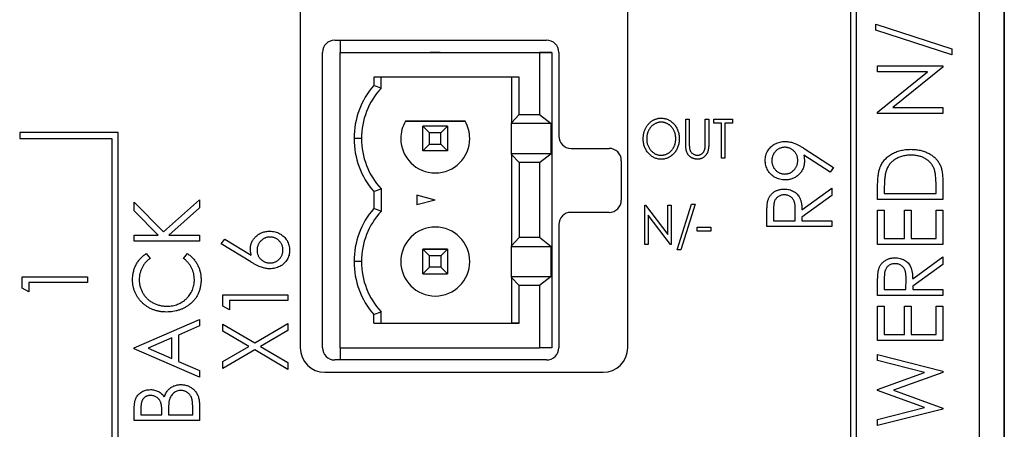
# Paper-space layout '1_1 scale views' of a CAD drawing. Header units: millimetres. Extents: x 0 to 420, y 0 to 297.
# Tile 38 of 48: x 331 to 371, y 127 to 143. Entities that reach past the tile are written whole.
import ezdxf

# ---------------------------------------------------------------- set-up
doc = ezdxf.new("R2010")
doc.units = ezdxf.units.MM

psp = doc.layouts.new('1_1 scale views')

# ---------------------------------------------------------------- linework, layer by layer
at = {"color": 7, "linetype": 'Continuous', "lineweight": 25}
for p, q in [((369.945, 94.908), (369.945, 213.308)), ((364.945, 106.158), (364.945, 188.158)), ((364.695, 187.908), (364.695, 106.408)), ((342.345, 187.158), (342.345, 130.158)), ((355.645, 130.158), (355.645, 187.158)), ((370.94, 183.108), (370.94, 93.708)), ((370.946, 93.708), (370.946, 182.308)), ((365.731, 143.308), (368.818, 142.304)), ((365.731, 143.056), (365.731, 143.308)), ((368.818, 142.053), (365.731, 143.056)), ((343.747, 142.658), (352.347, 142.658)), ((343.958, 142.658), (343.958, 142.158)), ((343.247, 130.158), (343.247, 142.158)), ((343.958, 142.158), (352.058, 142.158)), ((343.958, 130.158), (343.958, 142.158)), ((343.958, 142.158), (351.628, 142.158)), ((343.958, 142.158), (343.958, 142.158)), ((347.627, 142.158), (348.029, 142.158)), ((347.828, 142.158), (347.627, 142.158)), ((348.029, 142.158), (347.828, 142.158)), ((351.628, 142.158), (351.628, 142.158)), ((351.628, 142.158), (352.558, 142.158)), ((352.058, 142.158), (352.058, 139.633)), ((352.558, 142.158), (352.058, 142.158)), ((352.558, 142.158), (352.558, 130.158)), ((352.558, 142.158), (352.558, 142.158)), ((352.847, 142.158), (352.847, 138.758)), ((368.818, 142.304), (368.818, 142.053)), ((365.799, 141.374), (365.799, 141.612)), ((365.799, 141.612), (368.445, 141.612)), ((368.445, 141.612), (368.445, 141.558)), ((365.799, 139.728), (367.831, 141.374)), ((367.831, 141.374), (365.799, 141.374)), ((368.445, 141.558), (366.418, 139.916)), ((351.233, 141.158), (345.328, 141.158)), ((345.328, 141.158), (345.328, 140.812)), ((345.628, 140.697), (345.628, 141.158)), ((350.921, 141.158), (350.921, 139.302)), ((351.233, 139.633), (351.233, 141.158)), ((350.921, 139.302), (351.233, 139.633)), ((351.233, 139.633), (352.058, 139.633)), ((352.058, 139.633), (352.531, 139.263)), ((365.799, 139.678), (365.799, 139.728)), ((368.445, 139.678), (365.799, 139.678)), ((366.418, 139.916), (368.445, 139.916)), ((368.445, 139.916), (368.445, 139.678)), ((346.615, 139.358), (349.04, 139.358)), ((349.04, 139.358), (346.615, 139.358)), ((346.615, 139.358), (346.615, 139.358)), ((349.04, 139.358), (349.04, 139.358)), ((350.921, 139.263), (350.921, 139.302)), ((352.531, 139.263), (350.921, 139.263)), ((350.921, 138.053), (350.921, 139.263)), ((352.531, 138.053), (352.531, 139.263)), ((358.006, 139.445), (358.148, 139.445)), ((358.006, 138.486), (358.006, 139.445)), ((358.148, 139.445), (358.148, 138.494)), ((358.8, 138.494), (358.8, 139.445)), ((358.8, 139.445), (358.942, 139.445)), ((358.942, 139.445), (358.942, 138.486)), ((359.146, 139.282), (359.146, 139.445)), ((359.146, 139.445), (359.899, 139.445)), ((359.451, 139.282), (359.146, 139.282)), ((359.451, 137.858), (359.451, 139.282)), ((359.899, 139.282), (359.593, 139.282)), ((359.593, 139.282), (359.593, 137.858)), ((359.899, 139.445), (359.899, 139.282)), ((330.945, 138.908), (330.945, 138.658)), ((334.945, 138.908), (330.945, 138.908)), ((334.945, 106.908), (334.945, 138.908)), ((347.596, 138.89), (347.328, 139.158)), ((348.328, 139.158), (347.328, 139.158)), ((347.328, 138.158), (347.328, 139.158)), ((348.328, 139.158), (347.328, 139.158)), ((348.06, 138.89), (347.596, 138.89)), ((347.596, 138.426), (347.596, 138.89)), ((348.06, 138.89), (348.328, 139.158)), ((348.06, 138.426), (348.06, 138.89)), ((348.328, 139.158), (348.328, 138.158)), ((330.945, 138.658), (334.695, 138.658)), ((334.695, 138.658), (334.695, 107.158)), ((344.828, 138.658), (344.528, 138.658)), ((347.328, 138.158), (347.596, 138.426)), ((347.596, 138.426), (348.06, 138.426)), ((348.328, 138.158), (348.06, 138.426)), ((348.328, 138.158), (347.328, 138.158)), ((350.921, 138.014), (350.921, 138.053)), ((350.921, 138.053), (352.531, 138.053)), ((350.921, 138.014), (350.921, 134.302)), ((351.233, 137.683), (350.921, 138.014)), ((352.058, 137.683), (352.531, 138.053)), ((353.347, 138.258), (354.887, 138.258)), ((362.821, 138.252), (364.013, 137.487)), ((351.233, 137.683), (351.233, 134.633)), ((352.058, 137.683), (351.233, 137.683)), ((352.058, 137.683), (352.058, 134.633)), ((355.387, 137.758), (355.387, 136.158)), ((359.593, 137.858), (359.451, 137.858)), ((363.874, 137.288), (362.799, 137.978)), ((364.013, 137.487), (363.874, 137.288)), ((368.445, 136.953), (368.445, 136.184)), ((345.328, 136.504), (345.328, 135.812)), ((345.628, 136.618), (345.628, 135.697)), ((362.724, 135.758), (363.945, 136.639)), ((363.945, 136.639), (363.945, 136.339)), ((365.799, 136.184), (365.799, 136.685)), ((366.07, 136.593), (366.07, 136.422)), ((366.07, 136.422), (368.174, 136.422)), ((368.174, 136.422), (368.174, 136.701)), ((335.599, 135.718), (335.599, 136.069)), ((335.599, 136.069), (336.786, 134.862)), ((336.786, 134.862), (338.245, 136.171)), ((338.245, 136.171), (338.245, 135.842)), ((347.828, 136.158), (347.078, 136.359)), ((347.078, 136.359), (347.078, 135.957)), ((347.828, 136.158), (347.078, 135.957)), ((363.945, 136.339), (362.724, 135.458)), ((368.445, 136.184), (365.799, 136.184)), ((336.571, 134.729), (335.599, 135.718)), ((338.245, 135.842), (337.005, 134.729)), ((354.887, 135.658), (353.347, 135.658)), ((356.337, 135.945), (356.367, 135.945)), ((356.337, 134.358), (356.337, 135.945)), ((356.367, 135.945), (357.273, 134.756)), ((357.273, 135.945), (357.416, 135.945)), ((357.273, 134.756), (357.273, 135.945)), ((357.416, 135.945), (357.416, 134.358)), ((357.66, 134.134), (358.241, 135.986)), ((358.393, 135.986), (357.811, 134.134)), ((358.241, 135.986), (358.393, 135.986)), ((361.57, 135.756), (361.57, 135.316)), ((362.452, 135.316), (362.456, 135.745)), ((365.799, 135.743), (366.07, 135.743)), ((365.799, 134.353), (365.799, 135.743)), ((366.07, 135.743), (366.07, 134.59)), ((366.885, 135.743), (367.156, 135.743)), ((366.885, 134.59), (366.885, 135.743)), ((367.156, 135.743), (367.156, 134.59)), ((368.174, 135.743), (368.445, 135.743)), ((368.174, 134.59), (368.174, 135.743)), ((368.445, 135.743), (368.445, 134.353)), ((356.479, 135.543), (356.479, 134.358)), ((357.383, 134.358), (356.479, 135.543)), ((361.299, 135.079), (361.299, 135.565)), ((361.57, 135.316), (362.452, 135.316)), ((362.724, 135.458), (362.724, 135.316)), ((362.724, 135.316), (363.945, 135.316)), ((363.945, 135.316), (363.945, 135.079)), ((352.847, 135.158), (352.847, 130.158)), ((358.474, 135.05), (359.023, 135.05)), ((358.474, 134.887), (358.474, 135.05)), ((359.023, 134.887), (358.474, 134.887)), ((359.023, 135.05), (359.023, 134.887)), ((363.945, 135.079), (361.299, 135.079)), ((335.599, 134.492), (335.599, 134.729)), ((335.599, 134.729), (336.571, 134.729)), ((338.245, 134.492), (335.599, 134.492)), ((337.005, 134.729), (338.245, 134.729)), ((338.245, 134.729), (338.245, 134.492)), ((339.131, 134.382), (339.282, 134.574)), ((339.282, 134.574), (340.349, 133.919)), ((350.921, 134.302), (351.233, 134.633)), ((352.058, 134.633), (351.233, 134.633)), ((352.531, 134.263), (352.058, 134.633)), ((366.07, 134.59), (366.885, 134.59)), ((367.156, 134.59), (368.174, 134.59)), ((340.339, 133.641), (339.131, 134.382)), ((347.328, 133.158), (347.328, 134.158)), ((347.328, 134.158), (347.596, 133.89)), ((348.328, 134.158), (347.328, 134.158)), ((347.328, 134.158), (348.328, 134.158)), ((348.06, 133.89), (348.328, 134.158)), ((348.328, 134.158), (348.328, 133.158)), ((350.921, 134.263), (350.921, 134.302)), ((352.531, 134.263), (350.921, 134.263)), ((350.921, 133.053), (350.921, 134.263)), ((352.531, 133.053), (352.531, 134.263)), ((356.479, 134.358), (356.337, 134.358)), ((357.416, 134.358), (357.383, 134.358)), ((357.811, 134.134), (357.66, 134.134)), ((368.445, 134.353), (365.799, 134.353)), ((336.085, 133.983), (336.244, 133.789)), ((337.6, 133.789), (337.758, 133.983)), ((344.828, 133.658), (344.528, 133.658)), ((347.596, 133.426), (347.596, 133.89)), ((348.06, 133.89), (347.596, 133.89)), ((348.06, 133.89), (348.06, 133.426)), ((367.224, 132.962), (368.445, 133.844)), ((368.445, 133.844), (368.445, 133.544)), ((347.596, 133.426), (347.328, 133.158)), ((348.06, 133.426), (347.596, 133.426)), ((348.06, 133.426), (348.328, 133.158)), ((368.445, 133.544), (367.224, 132.663)), ((331.049, 132.575), (331.049, 133.043)), ((331.049, 133.043), (333.695, 133.043)), ((331.32, 132.806), (331.32, 132.433)), ((333.695, 132.806), (331.32, 132.806)), ((333.695, 133.043), (333.695, 132.806)), ((347.328, 133.158), (348.328, 133.158)), ((350.921, 133.014), (350.921, 133.053)), ((350.921, 133.053), (352.531, 133.053)), ((350.921, 133.014), (350.921, 131.158)), ((351.233, 132.683), (350.921, 133.014)), ((352.531, 133.053), (352.058, 132.683)), ((366.07, 132.96), (366.07, 132.521)), ((366.952, 132.521), (366.956, 132.95)), ((331.32, 132.433), (331.049, 132.575)), ((351.233, 131.158), (351.233, 132.683)), ((352.058, 132.683), (351.233, 132.683)), ((352.058, 132.683), (352.058, 130.158)), ((365.799, 132.283), (365.799, 132.769)), ((366.07, 132.521), (366.952, 132.521)), ((367.224, 132.663), (367.224, 132.521)), ((367.224, 132.521), (368.445, 132.521)), ((368.445, 132.521), (368.445, 132.283)), ((339.199, 131.844), (339.199, 132.312)), ((339.199, 132.312), (341.845, 132.312)), ((339.47, 132.075), (339.47, 131.702)), ((341.845, 132.075), (339.47, 132.075)), ((341.845, 132.312), (341.845, 132.075)), ((368.445, 132.283), (365.799, 132.283)), ((339.47, 131.702), (339.199, 131.844)), ((345.628, 131.158), (345.628, 131.618)), ((365.799, 131.842), (366.07, 131.842)), ((365.799, 130.452), (365.799, 131.842)), ((366.07, 131.842), (366.07, 130.689)), ((366.885, 130.689), (366.885, 131.842)), ((366.885, 131.842), (367.156, 131.842)), ((367.156, 131.842), (367.156, 130.689)), ((368.174, 131.842), (368.445, 131.842)), ((368.174, 130.689), (368.174, 131.842)), ((368.445, 131.842), (368.445, 130.452)), ((335.599, 130.15), (338.245, 131.303)), ((338.245, 131.303), (338.245, 131.041)), ((345.328, 131.158), (345.328, 131.504)), ((338.245, 131.041), (337.397, 130.671)), ((339.199, 130.828), (339.199, 131.108)), ((339.199, 131.108), (340.493, 130.35)), ((340.254, 130.209), (339.199, 130.828)), ((340.493, 130.35), (341.845, 131.142)), ((341.845, 130.862), (340.732, 130.209)), ((341.845, 131.142), (341.845, 130.862)), ((345.328, 131.158), (351.233, 131.158)), ((345.328, 131.158), (345.628, 131.158)), ((345.628, 131.158), (345.628, 131.158)), ((345.628, 131.158), (350.921, 131.158)), ((351.233, 131.158), (350.921, 131.158)), ((350.921, 131.158), (350.921, 131.158)), ((337.126, 130.553), (336.163, 130.133)), ((337.126, 129.713), (337.126, 130.553)), ((337.397, 130.671), (337.397, 129.594)), ((368.445, 130.452), (365.799, 130.452)), ((366.07, 130.689), (366.885, 130.689)), ((367.156, 130.689), (368.174, 130.689)), ((335.599, 130.116), (335.599, 130.15)), ((338.245, 128.963), (335.599, 130.116)), ((336.163, 130.133), (337.126, 129.713)), ((339.199, 129.591), (340.254, 130.209)), ((340.493, 130.069), (339.199, 129.31)), ((341.845, 129.276), (340.493, 130.069)), ((340.732, 130.209), (341.845, 129.557)), ((343.958, 130.158), (343.958, 129.658)), ((343.958, 130.158), (352.058, 130.158)), ((352.558, 130.158), (352.058, 130.158)), ((352.347, 129.658), (343.747, 129.658)), ((365.799, 129.631), (365.799, 129.875)), ((365.799, 129.875), (368.445, 129.199)), ((367.699, 129.146), (365.799, 129.631)), ((337.397, 129.594), (338.245, 129.225)), ((338.245, 129.225), (338.245, 128.963)), ((339.199, 129.31), (339.199, 129.591)), ((341.845, 129.557), (341.845, 129.276)), ((343.345, 129.158), (354.645, 129.158)), ((365.799, 128.464), (367.699, 129.146)), ((368.445, 129.151), (366.444, 128.433)), ((368.445, 129.199), (368.445, 129.151)), ((365.799, 128.412), (365.799, 128.464)), ((367.699, 127.721), (365.799, 128.412)), ((366.444, 128.433), (368.445, 127.706)), ((335.599, 127.199), (335.599, 127.676)), ((335.87, 127.721), (335.87, 127.436)), ((337.974, 127.436), (337.974, 127.743)), ((338.245, 127.868), (338.245, 127.199)), ((365.799, 127.239), (367.699, 127.721)), ((368.445, 127.663), (365.799, 126.992)), ((368.445, 127.706), (368.445, 127.663)), ((335.87, 127.436), (336.719, 127.436)), ((336.719, 127.436), (336.719, 127.577)), ((336.99, 127.576), (336.99, 127.436)), ((336.99, 127.436), (337.974, 127.436)), ((365.799, 126.992), (365.799, 127.239)), ((338.245, 127.199), (335.599, 127.199))]:
    psp.add_line(p, q, dxfattribs=at)
for centre, radius, start, end in [((343.747, 142.158), 0.5, 90, 180), ((352.347, 142.158), 0.5, 0, 90), ((347.828, 138.658), 3.3, 139.2509, 180), ((347.828, 138.658), 3, 137.1666, 180), ((347.828, 138.658), 1.4, 150, 180), ((347.828, 138.658), 1.4, 0, 30), ((347.828, 138.658), 3.3, 180, 220.7491), ((347.828, 138.658), 3, 180, 222.8334), ((347.828, 138.658), 1.4, 180, 0), ((353.347, 138.758), 0.5, 180, 270), ((354.887, 137.758), 0.5, 0, 90), ((354.887, 136.158), 0.5, 270, 0), ((347.828, 133.658), 3.3, 139.2509, 180), ((347.828, 133.658), 3, 137.1666, 180), ((353.347, 135.158), 0.5, 90, 180), ((347.828, 133.658), 1.4, 0, 180), ((347.828, 133.658), 1.4, 0, 180), ((347.828, 133.658), 3.3, 180, 220.7491), ((347.828, 133.658), 3, 180, 222.8334), ((347.828, 133.658), 1.4, 180, 0), ((343.345, 130.158), 1, 180, 270), ((343.747, 130.158), 0.5, 180, 270), ((352.347, 130.158), 0.5, 270, 0), ((354.645, 130.158), 1, 270, 0)]:
    psp.add_arc(centre, radius, start, end, dxfattribs=at)
for points in [[(345.628, 140.697), (345.528, 140.737), (345.428, 140.775), (345.328, 140.812)], [(345.328, 136.504), (345.428, 136.541), (345.528, 136.579), (345.628, 136.618)], [(345.628, 135.697), (345.528, 135.737), (345.428, 135.775), (345.328, 135.812)], [(345.328, 131.504), (345.428, 131.541), (345.528, 131.579), (345.628, 131.618)]]:
    psp.add_open_spline(points, degree=3, dxfattribs=at)
for points, knots in [([(356.276, 138.645), (356.276, 138.663), (356.277, 138.701), (356.281, 138.757), (356.289, 138.811), (356.299, 138.865), (356.313, 138.918), (356.33, 138.969), (356.35, 139.02), (356.372, 139.069), (356.398, 139.117), (356.425, 139.162), (356.455, 139.204), (356.487, 139.244), (356.521, 139.28), (356.558, 139.315), (356.596, 139.347), (356.637, 139.376), (356.679, 139.402), (356.722, 139.424), (356.766, 139.443), (356.811, 139.459), (356.857, 139.471), (356.904, 139.479), (356.952, 139.485), (356.984, 139.486), (357, 139.486)], [0, 0, 0, 0, 0.045922, 0.091196, 0.135982, 0.180387, 0.22436, 0.268316, 0.312327, 0.356293, 0.400133, 0.442725, 0.484725, 0.525806, 0.566679, 0.607176, 0.647857, 0.688358, 0.728651, 0.767868, 0.806911, 0.845405, 0.883563, 0.922106, 0.96078, 1, 1, 1, 1]), ([(357.006, 139.323), (356.993, 139.323), (356.967, 139.323), (356.929, 139.318), (356.892, 139.311), (356.855, 139.301), (356.818, 139.288), (356.782, 139.272), (356.747, 139.254), (356.712, 139.233), (356.679, 139.209), (356.647, 139.183), (356.617, 139.156), (356.589, 139.126), (356.563, 139.094), (356.538, 139.061), (356.516, 139.025), (356.496, 138.988), (356.478, 138.949), (356.462, 138.909), (356.449, 138.867), (356.437, 138.825), (356.429, 138.782), (356.423, 138.737), (356.419, 138.692), (356.419, 138.661), (356.418, 138.645)], [0, 0, 0, 0, 0.038646, 0.076895, 0.114898, 0.153535, 0.192208, 0.231525, 0.271503, 0.312618, 0.353885, 0.394964, 0.43585, 0.476721, 0.517756, 0.559133, 0.601294, 0.644145, 0.68713, 0.730403, 0.774013, 0.817914, 0.862175, 0.907275, 0.953058, 1, 1, 1, 1]), ([(357, 139.486), (357.025, 139.485), (357.076, 139.484), (357.151, 139.473), (357.222, 139.453), (357.29, 139.427), (357.355, 139.393), (357.417, 139.351), (357.475, 139.302), (357.53, 139.246), (357.579, 139.184), (357.623, 139.118), (357.659, 139.049), (357.69, 138.977), (357.713, 138.9), (357.729, 138.821), (357.74, 138.738), (357.741, 138.681), (357.741, 138.652)], [0, 0, 0, 0, 0.062177, 0.122392, 0.181409, 0.239738, 0.298383, 0.357852, 0.418781, 0.482217, 0.546197, 0.609068, 0.671831, 0.734621, 0.798486, 0.863494, 0.930695, 1, 1, 1, 1]), ([(357.599, 138.652), (357.599, 138.668), (357.598, 138.698), (357.594, 138.743), (357.588, 138.788), (357.58, 138.83), (357.569, 138.872), (357.556, 138.913), (357.54, 138.952), (357.522, 138.991), (357.502, 139.027), (357.479, 139.062), (357.455, 139.096), (357.429, 139.127), (357.401, 139.156), (357.37, 139.184), (357.338, 139.209), (357.304, 139.233), (357.269, 139.254), (357.233, 139.272), (357.196, 139.288), (357.159, 139.301), (357.122, 139.311), (357.083, 139.318), (357.045, 139.323), (357.019, 139.323), (357.006, 139.323)], [0, 0, 0, 0, 0.0463507, 0.0918612, 0.1363735, 0.1803655, 0.223612, 0.266355, 0.3089592, 0.3516986, 0.3940324, 0.4356951, 0.4768549, 0.5178917, 0.5585724, 0.5995195, 0.6409414, 0.6825121, 0.7239414, 0.7645278, 0.8044714, 0.8437851, 0.8827701, 0.9217538, 0.960676, 1, 1, 1, 1]), ([(357.011, 137.817), (356.986, 137.818), (356.936, 137.819), (356.863, 137.831), (356.792, 137.85), (356.725, 137.876), (356.661, 137.911), (356.6, 137.953), (356.542, 138.002), (356.488, 138.059), (356.438, 138.12), (356.395, 138.185), (356.358, 138.254), (356.328, 138.326), (356.304, 138.401), (356.288, 138.48), (356.277, 138.561), (356.276, 138.616), (356.276, 138.645)], [0, 0, 0, 0, 0.061547, 0.121417, 0.179996, 0.238315, 0.297126, 0.356943, 0.418489, 0.482417, 0.547075, 0.610613, 0.673814, 0.736892, 0.800447, 0.865133, 0.931509, 1, 1, 1, 1]), ([(356.418, 138.645), (356.419, 138.622), (356.42, 138.577), (356.428, 138.511), (356.441, 138.448), (356.46, 138.387), (356.485, 138.329), (356.514, 138.274), (356.55, 138.221), (356.59, 138.172), (356.634, 138.127), (356.68, 138.088), (356.729, 138.055), (356.78, 138.027), (356.833, 138.006), (356.889, 137.991), (356.946, 137.981), (356.986, 137.98), (357.006, 137.98)], [0, 0, 0, 0, 0.069644, 0.136865, 0.202081, 0.266184, 0.329858, 0.393143, 0.45677, 0.521585, 0.58561, 0.646875, 0.706483, 0.764859, 0.822538, 0.880611, 0.939356, 1, 1, 1, 1]), ([(357.006, 137.98), (357.019, 137.98), (357.046, 137.981), (357.085, 137.985), (357.124, 137.992), (357.162, 138.002), (357.199, 138.014), (357.236, 138.029), (357.272, 138.047), (357.307, 138.068), (357.34, 138.091), (357.372, 138.116), (357.402, 138.144), (357.429, 138.173), (357.456, 138.204), (357.48, 138.238), (357.502, 138.273), (357.522, 138.311), (357.54, 138.35), (357.556, 138.39), (357.569, 138.431), (357.58, 138.473), (357.588, 138.516), (357.594, 138.561), (357.598, 138.606), (357.599, 138.637), (357.599, 138.652)], [0, 0, 0, 0, 0.040115, 0.07979, 0.119238, 0.15837, 0.197615, 0.237148, 0.277138, 0.317796, 0.358752, 0.399056, 0.439598, 0.479891, 0.520553, 0.561799, 0.603389, 0.646106, 0.689245, 0.732265, 0.775436, 0.819119, 0.863241, 0.907884, 0.953523, 1, 1, 1, 1]), ([(357.741, 138.652), (357.741, 138.624), (357.74, 138.567), (357.729, 138.485), (357.713, 138.406), (357.689, 138.33), (357.659, 138.257), (357.623, 138.187), (357.58, 138.121), (357.53, 138.06), (357.476, 138.003), (357.418, 137.953), (357.358, 137.911), (357.294, 137.877), (357.227, 137.85), (357.158, 137.831), (357.085, 137.819), (357.036, 137.818), (357.011, 137.817)], [0, 0, 0, 0, 0.069354, 0.13659, 0.201875, 0.266013, 0.329552, 0.392826, 0.456498, 0.521199, 0.585157, 0.646357, 0.705963, 0.764176, 0.82197, 0.880157, 0.939118, 1, 1, 1, 1]), ([(358.032, 138.152), (358.03, 138.16), (358.025, 138.179), (358.02, 138.209), (358.016, 138.244), (358.012, 138.284), (358.01, 138.328), (358.007, 138.376), (358.006, 138.43), (358.006, 138.467), (358.006, 138.486)], [0, 0, 0, 0, 0.077744, 0.168993, 0.273837, 0.391627, 0.523269, 0.668082, 0.826971, 1, 1, 1, 1]), ([(358.148, 138.494), (358.148, 138.481), (358.148, 138.455), (358.148, 138.419), (358.149, 138.386), (358.149, 138.358), (358.151, 138.334), (358.151, 138.313), (358.153, 138.297), (358.154, 138.287), (358.154, 138.283)], [0, 0, 0, 0, 0.191116, 0.362676, 0.516201, 0.650141, 0.766103, 0.862519, 0.941003, 1, 1, 1, 1]), ([(358.942, 138.486), (358.942, 138.469), (358.942, 138.435), (358.94, 138.386), (358.937, 138.339), (358.933, 138.295), (358.928, 138.253), (358.922, 138.214), (358.914, 138.177), (358.906, 138.143), (358.895, 138.11), (358.882, 138.079), (358.867, 138.049), (358.85, 138.02), (358.83, 137.991), (358.808, 137.965), (358.784, 137.938), (358.757, 137.914), (358.729, 137.891), (358.699, 137.871), (358.667, 137.854), (358.634, 137.841), (358.6, 137.83), (358.564, 137.822), (358.527, 137.818), (358.501, 137.817), (358.488, 137.817)], [0, 0, 0, 0, 0.0566408, 0.1105256, 0.1620451, 0.2105533, 0.2564092, 0.2997084, 0.3408678, 0.3792117, 0.4161312, 0.4529098, 0.4897377, 0.5266833, 0.5643714, 0.6021428, 0.6409903, 0.68082, 0.7206511, 0.7597774, 0.7984895, 0.8375927, 0.8768314, 0.9166307, 0.9575739, 1, 1, 1, 1]), ([(358.785, 138.248), (358.787, 138.253), (358.789, 138.266), (358.792, 138.287), (358.794, 138.312), (358.796, 138.341), (358.798, 138.373), (358.799, 138.41), (358.799, 138.451), (358.8, 138.479), (358.8, 138.494)], [0, 0, 0, 0, 0.06962, 0.155293, 0.257298, 0.373404, 0.506035, 0.655281, 0.819931, 1, 1, 1, 1]), ([(361.231, 137.769), (361.233, 137.803), (361.235, 137.871), (361.255, 137.971), (361.289, 138.067), (361.336, 138.158), (361.395, 138.242), (361.464, 138.319), (361.545, 138.384), (361.635, 138.439), (361.732, 138.483), (361.833, 138.515), (361.938, 138.535), (362.009, 138.537), (362.044, 138.539)], [0, 0, 0, 0, 0.08311, 0.164175, 0.244873, 0.327035, 0.409498, 0.491369, 0.573923, 0.659258, 0.744887, 0.829619, 0.913946, 1, 1, 1, 1]), ([(362.044, 138.539), (362.072, 138.538), (362.128, 138.537), (362.214, 138.524), (362.301, 138.505), (362.392, 138.476), (362.488, 138.438), (362.591, 138.387), (362.704, 138.325), (362.781, 138.277), (362.821, 138.252)], [0, 0, 0, 0, 0.0991813, 0.2011075, 0.3078252, 0.4188129, 0.5397556, 0.6763726, 0.8297419, 1, 1, 1, 1]), ([(358.488, 137.817), (358.474, 137.817), (358.447, 137.818), (358.406, 137.822), (358.367, 137.83), (358.329, 137.839), (358.294, 137.853), (358.259, 137.868), (358.226, 137.887), (358.195, 137.908), (358.166, 137.932), (358.139, 137.958), (358.115, 137.986), (358.093, 138.015), (358.074, 138.047), (358.057, 138.08), (358.043, 138.115), (358.036, 138.14), (358.032, 138.152)], [0, 0, 0, 0, 0.068755, 0.135203, 0.200334, 0.263333, 0.325901, 0.38763, 0.449413, 0.511204, 0.572985, 0.633723, 0.693851, 0.754125, 0.813934, 0.874921, 0.936782, 1, 1, 1, 1]), ([(358.154, 138.283), (358.156, 138.268), (358.16, 138.239), (358.171, 138.198), (358.185, 138.161), (358.202, 138.127), (358.224, 138.096), (358.251, 138.068), (358.284, 138.044), (358.32, 138.021), (358.36, 138.003), (358.4, 137.99), (358.44, 137.981), (358.467, 137.98), (358.481, 137.98)], [0, 0, 0, 0, 0.091773, 0.178001, 0.258342, 0.335101, 0.410232, 0.488546, 0.571185, 0.659811, 0.749047, 0.835056, 0.918241, 1, 1, 1, 1]), ([(358.481, 137.98), (358.492, 137.98), (358.515, 137.981), (358.549, 137.987), (358.583, 137.998), (358.615, 138.012), (358.646, 138.031), (358.674, 138.052), (358.7, 138.077), (358.723, 138.105), (358.743, 138.136), (358.76, 138.171), (358.775, 138.208), (358.782, 138.234), (358.785, 138.248)], [0, 0, 0, 0, 0.079131, 0.15715, 0.236889, 0.317658, 0.399537, 0.479666, 0.561134, 0.642949, 0.726745, 0.814224, 0.904366, 1, 1, 1, 1]), ([(362.028, 138.301), (362.011, 138.301), (361.975, 138.3), (361.924, 138.292), (361.874, 138.28), (361.826, 138.262), (361.781, 138.24), (361.737, 138.212), (361.695, 138.18), (361.656, 138.143), (361.621, 138.102), (361.589, 138.06), (361.562, 138.014), (361.54, 137.967), (361.524, 137.918), (361.511, 137.866), (361.504, 137.812), (361.503, 137.776), (361.503, 137.757)], [0, 0, 0, 0, 0.063715, 0.125465, 0.185827, 0.246225, 0.305962, 0.36714, 0.430027, 0.494208, 0.558933, 0.621564, 0.683699, 0.745439, 0.807407, 0.869606, 0.933768, 1, 1, 1, 1]), ([(362.554, 137.769), (362.554, 137.788), (362.552, 137.825), (362.546, 137.879), (362.533, 137.931), (362.516, 137.98), (362.495, 138.027), (362.468, 138.071), (362.437, 138.113), (362.401, 138.151), (362.362, 138.186), (362.32, 138.217), (362.276, 138.243), (362.231, 138.264), (362.183, 138.281), (362.133, 138.292), (362.081, 138.3), (362.046, 138.301), (362.028, 138.301)], [0, 0, 0, 0, 0.0679868, 0.1332497, 0.1965224, 0.258346, 0.3196987, 0.3811989, 0.4432729, 0.5065933, 0.5704239, 0.6317404, 0.6923698, 0.7525692, 0.8129856, 0.8736416, 0.9358453, 1, 1, 1, 1]), ([(365.895, 137.472), (365.906, 137.501), (365.929, 137.558), (365.973, 137.639), (366.022, 137.715), (366.077, 137.787), (366.14, 137.852), (366.207, 137.914), (366.282, 137.971), (366.362, 138.023), (366.447, 138.069), (366.536, 138.11), (366.63, 138.143), (366.727, 138.172), (366.829, 138.192), (366.934, 138.209), (367.044, 138.218), (367.118, 138.219), (367.155, 138.22)], [0, 0, 0, 0, 0.059398, 0.117804, 0.175649, 0.233437, 0.291249, 0.349576, 0.409329, 0.470372, 0.532591, 0.595119, 0.658625, 0.723231, 0.789405, 0.857649, 0.927742, 1, 1, 1, 1]), ([(367.155, 138.22), (367.188, 138.219), (367.253, 138.218), (367.348, 138.211), (367.439, 138.198), (367.529, 138.182), (367.615, 138.159), (367.698, 138.133), (367.778, 138.1), (367.855, 138.064), (367.928, 138.023), (367.996, 137.979), (368.06, 137.933), (368.118, 137.883), (368.171, 137.831), (368.22, 137.775), (368.263, 137.717), (368.303, 137.655), (368.337, 137.589), (368.366, 137.516), (368.39, 137.438), (368.41, 137.353), (368.426, 137.262), (368.437, 137.164), (368.444, 137.061), (368.445, 136.989), (368.445, 136.953)], [0, 0, 0, 0, 0.047591, 0.093744, 0.138658, 0.182637, 0.225674, 0.268046, 0.309925, 0.35122, 0.391858, 0.430949, 0.469216, 0.506063, 0.542432, 0.578163, 0.613445, 0.648473, 0.684358, 0.722083, 0.761938, 0.803977, 0.848876, 0.896245, 0.946758, 1, 1, 1, 1]), ([(362.042, 136.978), (362.005, 136.979), (361.932, 136.982), (361.826, 137.002), (361.726, 137.032), (361.632, 137.078), (361.544, 137.133), (361.466, 137.201), (361.398, 137.28), (361.338, 137.367), (361.291, 137.462), (361.256, 137.561), (361.235, 137.664), (361.233, 137.733), (361.231, 137.769)], [0, 0, 0, 0, 0.087997, 0.17259, 0.255416, 0.33777, 0.419853, 0.500918, 0.583128, 0.667302, 0.751896, 0.83432, 0.916592, 1, 1, 1, 1]), ([(361.503, 137.757), (361.503, 137.739), (361.504, 137.703), (361.511, 137.649), (361.523, 137.598), (361.541, 137.549), (361.562, 137.502), (361.589, 137.457), (361.62, 137.414), (361.656, 137.374), (361.695, 137.337), (361.737, 137.304), (361.781, 137.277), (361.826, 137.255), (361.874, 137.237), (361.924, 137.225), (361.975, 137.217), (362.011, 137.216), (362.028, 137.216)], [0, 0, 0, 0, 0.065749, 0.129427, 0.191764, 0.253273, 0.315151, 0.37688, 0.44016, 0.505029, 0.569352, 0.632379, 0.693358, 0.753228, 0.81376, 0.874256, 0.936143, 1, 1, 1, 1]), ([(362.028, 137.216), (362.046, 137.216), (362.081, 137.217), (362.133, 137.225), (362.183, 137.238), (362.231, 137.256), (362.276, 137.279), (362.32, 137.306), (362.362, 137.34), (362.401, 137.377), (362.437, 137.418), (362.468, 137.462), (362.495, 137.508), (362.516, 137.557), (362.533, 137.607), (362.546, 137.659), (362.552, 137.713), (362.554, 137.75), (362.554, 137.769)], [0, 0, 0, 0, 0.06315, 0.124352, 0.184331, 0.244411, 0.304455, 0.36509, 0.427313, 0.492238, 0.556859, 0.620451, 0.682573, 0.744649, 0.806658, 0.86952, 0.933732, 1, 1, 1, 1]), ([(362.826, 137.72), (362.825, 137.695), (362.823, 137.645), (362.812, 137.572), (362.795, 137.501), (362.77, 137.433), (362.738, 137.369), (362.699, 137.307), (362.652, 137.248), (362.6, 137.193), (362.542, 137.143), (362.48, 137.099), (362.415, 137.061), (362.347, 137.031), (362.275, 137.007), (362.2, 136.99), (362.122, 136.98), (362.069, 136.979), (362.042, 136.978)], [0, 0, 0, 0, 0.063088, 0.124533, 0.184917, 0.244589, 0.304103, 0.364497, 0.426297, 0.490191, 0.554237, 0.61709, 0.679069, 0.741215, 0.803503, 0.867214, 0.932529, 1, 1, 1, 1]), ([(362.799, 137.978), (362.807, 137.935), (362.821, 137.849), (362.824, 137.763), (362.826, 137.72)], [0, 0, 0, 0, 0.511622, 1, 1, 1, 1]), ([(367.155, 137.982), (367.124, 137.982), (367.063, 137.981), (366.974, 137.973), (366.888, 137.959), (366.806, 137.941), (366.727, 137.917), (366.651, 137.888), (366.579, 137.853), (366.511, 137.814), (366.447, 137.769), (366.387, 137.721), (366.334, 137.667), (366.285, 137.611), (366.242, 137.549), (366.203, 137.484), (366.171, 137.414), (366.153, 137.366), (366.145, 137.341)], [0, 0, 0, 0, 0.072235, 0.141829, 0.209054, 0.274618, 0.338839, 0.40167, 0.463864, 0.525432, 0.586208, 0.645431, 0.704074, 0.762298, 0.820336, 0.879142, 0.938766, 1, 1, 1, 1]), ([(368.106, 137.397), (368.098, 137.419), (368.081, 137.463), (368.05, 137.527), (368.014, 137.585), (367.974, 137.642), (367.927, 137.693), (367.877, 137.741), (367.822, 137.786), (367.762, 137.827), (367.698, 137.863), (367.631, 137.895), (367.56, 137.922), (367.486, 137.944), (367.408, 137.962), (367.326, 137.974), (367.242, 137.98), (367.184, 137.982), (367.155, 137.982)], [0, 0, 0, 0, 0.059658, 0.118319, 0.176002, 0.23344, 0.290884, 0.349178, 0.408074, 0.468667, 0.53039, 0.592632, 0.655752, 0.720395, 0.787156, 0.855716, 0.926408, 1, 1, 1, 1]), ([(365.799, 136.685), (365.799, 136.729), (365.8, 136.813), (365.804, 136.935), (365.811, 137.047), (365.822, 137.15), (365.835, 137.244), (365.851, 137.329), (365.87, 137.404), (365.887, 137.45), (365.895, 137.472)], [0, 0, 0, 0, 0.1643442, 0.3167935, 0.4581469, 0.5885633, 0.7074923, 0.8152688, 0.9128975, 1, 1, 1, 1]), ([(366.145, 137.341), (366.139, 137.32), (366.125, 137.277), (366.111, 137.206), (366.099, 137.126), (366.088, 137.037), (366.08, 136.939), (366.075, 136.832), (366.071, 136.716), (366.071, 136.635), (366.07, 136.593)], [0, 0, 0, 0, 0.084774, 0.180312, 0.28709, 0.406015, 0.536482, 0.678682, 0.833402, 1, 1, 1, 1]), ([(368.174, 136.701), (368.173, 136.741), (368.173, 136.819), (368.17, 136.93), (368.165, 137.031), (368.157, 137.123), (368.148, 137.205), (368.137, 137.278), (368.124, 137.341), (368.112, 137.379), (368.106, 137.397)], [0, 0, 0, 0, 0.172244, 0.3301934, 0.475432, 0.6065481, 0.7244263, 0.8291286, 0.9204072, 1, 1, 1, 1]), ([(361.335, 136.116), (361.34, 136.134), (361.349, 136.169), (361.37, 136.219), (361.393, 136.268), (361.42, 136.314), (361.451, 136.356), (361.487, 136.396), (361.525, 136.435), (361.568, 136.469), (361.614, 136.502), (361.663, 136.529), (361.713, 136.553), (361.767, 136.572), (361.824, 136.587), (361.882, 136.598), (361.944, 136.604), (361.985, 136.605), (362.007, 136.605)], [0, 0, 0, 0, 0.061387, 0.121495, 0.181089, 0.240038, 0.298644, 0.35799, 0.418441, 0.480043, 0.541867, 0.604173, 0.666682, 0.729899, 0.794538, 0.860455, 0.929211, 1, 1, 1, 1]), ([(362.007, 136.605), (362.042, 136.604), (362.111, 136.602), (362.21, 136.584), (362.303, 136.554), (362.389, 136.513), (362.467, 136.46), (362.536, 136.398), (362.593, 136.324), (362.633, 136.255), (362.659, 136.194), (362.676, 136.144), (362.69, 136.09), (362.702, 136.032), (362.712, 135.969), (362.719, 135.902), (362.723, 135.831), (362.723, 135.783), (362.724, 135.758)], [0, 0, 0, 0, 0.083484, 0.162613, 0.23918, 0.314494, 0.388385, 0.460717, 0.533791, 0.609022, 0.648239, 0.690365, 0.734562, 0.781635, 0.831635, 0.884694, 0.940506, 1, 1, 1, 1]), ([(361.299, 135.565), (361.299, 135.597), (361.299, 135.66), (361.301, 135.749), (361.304, 135.83), (361.307, 135.903), (361.313, 135.968), (361.318, 136.025), (361.326, 136.073), (361.332, 136.103), (361.335, 136.116)], [0, 0, 0, 0, 0.176242, 0.33814, 0.484799, 0.617149, 0.734395, 0.837422, 0.92561, 1, 1, 1, 1]), ([(362.006, 136.368), (361.985, 136.367), (361.943, 136.365), (361.881, 136.352), (361.823, 136.331), (361.769, 136.301), (361.719, 136.265), (361.677, 136.223), (361.642, 136.175), (361.619, 136.131), (361.605, 136.091), (361.596, 136.056), (361.588, 136.017), (361.582, 135.974), (361.576, 135.926), (361.573, 135.873), (361.571, 135.816), (361.571, 135.776), (361.57, 135.756)], [0, 0, 0, 0, 0.074206, 0.146692, 0.218332, 0.29067, 0.362618, 0.431553, 0.499554, 0.567987, 0.604677, 0.646293, 0.69288, 0.744014, 0.799888, 0.86174, 0.928424, 1, 1, 1, 1]), ([(362.456, 135.745), (362.456, 135.766), (362.456, 135.804), (362.453, 135.861), (362.45, 135.913), (362.444, 135.961), (362.438, 136.005), (362.429, 136.045), (362.419, 136.081), (362.404, 136.123), (362.38, 136.171), (362.344, 136.222), (362.3, 136.265), (362.249, 136.302), (362.194, 136.331), (362.134, 136.352), (362.071, 136.365), (362.028, 136.367), (362.006, 136.368)], [0, 0, 0, 0, 0.068884, 0.133004, 0.192369, 0.247684, 0.298447, 0.344783, 0.387444, 0.426058, 0.498477, 0.568226, 0.638295, 0.709239, 0.781676, 0.852765, 0.925523, 1, 1, 1, 1]), ([(340.319, 134.173), (340.319, 134.198), (340.321, 134.246), (340.332, 134.317), (340.349, 134.385), (340.374, 134.451), (340.406, 134.513), (340.445, 134.573), (340.491, 134.629), (340.544, 134.683), (340.602, 134.731), (340.664, 134.774), (340.729, 134.81), (340.797, 134.84), (340.869, 134.863), (340.944, 134.878), (341.022, 134.889), (341.075, 134.89), (341.102, 134.89)], [0, 0, 0, 0, 0.062336, 0.122575, 0.18178, 0.240337, 0.299229, 0.359107, 0.420874, 0.484533, 0.548761, 0.611874, 0.674431, 0.737008, 0.800466, 0.865032, 0.93142, 1, 1, 1, 1]), ([(341.102, 134.89), (341.139, 134.889), (341.212, 134.887), (341.318, 134.868), (341.419, 134.836), (341.514, 134.793), (341.601, 134.738), (341.679, 134.672), (341.748, 134.596), (341.807, 134.51), (341.854, 134.417), (341.888, 134.32), (341.909, 134.219), (341.911, 134.15), (341.913, 134.116)], [0, 0, 0, 0, 0.088778, 0.174465, 0.258026, 0.341522, 0.42365, 0.50461, 0.586282, 0.669913, 0.753551, 0.835366, 0.917121, 1, 1, 1, 1]), ([(341.117, 134.653), (341.099, 134.652), (341.063, 134.651), (341.011, 134.644), (340.961, 134.632), (340.914, 134.614), (340.867, 134.593), (340.824, 134.565), (340.782, 134.534), (340.743, 134.497), (340.707, 134.457), (340.676, 134.415), (340.649, 134.371), (340.627, 134.324), (340.611, 134.275), (340.598, 134.225), (340.592, 134.173), (340.59, 134.137), (340.59, 134.119)], [0, 0, 0, 0, 0.0648309, 0.1269604, 0.1883952, 0.24925, 0.3097328, 0.3710363, 0.4340131, 0.4982444, 0.5629851, 0.6255799, 0.6876381, 0.7486945, 0.8097246, 0.8717762, 0.934535, 1, 1, 1, 1]), ([(341.641, 134.127), (341.641, 134.145), (341.64, 134.18), (341.633, 134.232), (341.62, 134.282), (341.604, 134.329), (341.582, 134.375), (341.555, 134.418), (341.524, 134.46), (341.488, 134.499), (341.449, 134.535), (341.407, 134.566), (341.364, 134.593), (341.319, 134.615), (341.271, 134.632), (341.221, 134.644), (341.17, 134.651), (341.135, 134.652), (341.117, 134.653)], [0, 0, 0, 0, 0.064893, 0.127697, 0.189175, 0.250472, 0.310756, 0.372389, 0.435662, 0.500155, 0.564647, 0.627921, 0.689006, 0.750145, 0.810838, 0.872939, 0.935107, 1, 1, 1, 1]), ([(340.349, 133.919), (340.345, 133.941), (340.336, 133.985), (340.325, 134.049), (340.32, 134.112), (340.319, 134.153), (340.319, 134.173)], [0, 0, 0, 0, 0.263678, 0.517029, 0.761983, 1, 1, 1, 1]), ([(340.59, 134.119), (340.59, 134.101), (340.592, 134.065), (340.598, 134.013), (340.611, 133.963), (340.627, 133.915), (340.649, 133.87), (340.676, 133.827), (340.707, 133.787), (340.743, 133.749), (340.782, 133.714), (340.824, 133.684), (340.868, 133.658), (340.914, 133.638), (340.961, 133.621), (341.011, 133.61), (341.063, 133.602), (341.099, 133.602), (341.117, 133.601)], [0, 0, 0, 0, 0.065726, 0.129352, 0.19101, 0.252274, 0.313012, 0.373729, 0.436162, 0.499901, 0.563292, 0.625989, 0.687142, 0.747917, 0.809181, 0.871315, 0.934302, 1, 1, 1, 1]), ([(341.913, 134.116), (341.912, 134.082), (341.909, 134.016), (341.889, 133.918), (341.856, 133.825), (341.81, 133.736), (341.753, 133.653), (341.684, 133.579), (341.604, 133.515), (341.514, 133.461), (341.418, 133.418), (341.317, 133.387), (341.213, 133.368), (341.143, 133.365), (341.107, 133.364)], [0, 0, 0, 0, 0.081817, 0.1620539, 0.2422628, 0.3237999, 0.4060174, 0.4876289, 0.5702811, 0.6557849, 0.7424195, 0.8274175, 0.9130085, 1, 1, 1, 1]), ([(341.117, 133.601), (341.135, 133.602), (341.17, 133.603), (341.221, 133.61), (341.271, 133.622), (341.318, 133.64), (341.364, 133.66), (341.407, 133.688), (341.449, 133.719), (341.488, 133.755), (341.524, 133.794), (341.556, 133.835), (341.582, 133.879), (341.603, 133.925), (341.621, 133.973), (341.633, 134.022), (341.64, 134.074), (341.641, 134.109), (341.641, 134.127)], [0, 0, 0, 0, 0.064876, 0.127027, 0.189111, 0.249788, 0.310637, 0.371706, 0.434963, 0.499438, 0.564386, 0.62713, 0.688746, 0.749595, 0.810876, 0.872337, 0.935124, 1, 1, 1, 1]), ([(335.531, 132.92), (335.532, 132.948), (335.532, 133.003), (335.539, 133.085), (335.551, 133.165), (335.567, 133.243), (335.587, 133.319), (335.613, 133.393), (335.642, 133.464), (335.676, 133.534), (335.714, 133.601), (335.756, 133.665), (335.802, 133.726), (335.851, 133.784), (335.904, 133.838), (335.96, 133.89), (336.02, 133.939), (336.063, 133.968), (336.085, 133.983)], [0, 0, 0, 0, 0.067002, 0.132942, 0.197212, 0.260814, 0.32354, 0.38588, 0.447839, 0.509647, 0.571537, 0.632443, 0.693319, 0.753787, 0.814645, 0.875557, 0.937659, 1, 1, 1, 1]), ([(336.244, 133.789), (336.226, 133.776), (336.191, 133.749), (336.142, 133.705), (336.096, 133.66), (336.052, 133.614), (336.013, 133.564), (335.977, 133.513), (335.944, 133.46), (335.905, 133.387), (335.863, 133.291), (335.828, 133.17), (335.806, 133.043), (335.804, 132.957), (335.803, 132.913)], [0, 0, 0, 0, 0.065249, 0.129752, 0.19303, 0.255253, 0.317083, 0.378287, 0.439499, 0.500949, 0.623295, 0.74628, 0.871322, 1, 1, 1, 1]), ([(338.041, 132.928), (338.04, 132.97), (338.038, 133.053), (338.016, 133.175), (337.982, 133.292), (337.933, 133.403), (337.871, 133.508), (337.794, 133.608), (337.704, 133.703), (337.636, 133.76), (337.6, 133.789)], [0, 0, 0, 0, 0.1259, 0.248079, 0.368237, 0.488157, 0.609636, 0.7344, 0.864047, 1, 1, 1, 1]), ([(337.758, 133.983), (337.779, 133.968), (337.822, 133.937), (337.883, 133.887), (337.94, 133.835), (337.993, 133.779), (338.043, 133.721), (338.089, 133.66), (338.131, 133.596), (338.169, 133.53), (338.203, 133.461), (338.232, 133.39), (338.257, 133.317), (338.278, 133.242), (338.294, 133.165), (338.305, 133.086), (338.312, 133.005), (338.312, 132.951), (338.313, 132.923)], [0, 0, 0, 0, 0.063576, 0.126691, 0.188634, 0.249942, 0.311426, 0.372445, 0.433495, 0.495161, 0.556733, 0.61789, 0.679838, 0.742002, 0.804922, 0.868441, 0.933689, 1, 1, 1, 1]), ([(341.107, 133.364), (341.08, 133.365), (341.024, 133.366), (340.94, 133.379), (340.854, 133.397), (340.764, 133.424), (340.669, 133.461), (340.567, 133.51), (340.455, 133.57), (340.379, 133.617), (340.339, 133.641)], [0, 0, 0, 0, 0.098696, 0.20146, 0.307569, 0.418562, 0.540187, 0.676795, 0.830034, 1, 1, 1, 1]), ([(365.835, 133.321), (365.84, 133.338), (365.849, 133.374), (365.87, 133.424), (365.893, 133.472), (365.92, 133.518), (365.951, 133.561), (365.987, 133.601), (366.025, 133.64), (366.068, 133.674), (366.114, 133.706), (366.163, 133.734), (366.213, 133.758), (366.267, 133.777), (366.324, 133.792), (366.382, 133.802), (366.444, 133.809), (366.485, 133.809), (366.507, 133.81)], [0, 0, 0, 0, 0.061387, 0.121495, 0.181089, 0.240038, 0.298644, 0.35799, 0.418441, 0.480043, 0.541867, 0.604173, 0.666682, 0.729899, 0.794538, 0.860455, 0.929211, 1, 1, 1, 1]), ([(366.507, 133.81), (366.542, 133.809), (366.611, 133.807), (366.71, 133.789), (366.803, 133.759), (366.889, 133.718), (366.967, 133.665), (367.036, 133.603), (367.093, 133.529), (367.133, 133.46), (367.159, 133.399), (367.176, 133.349), (367.19, 133.295), (367.202, 133.236), (367.212, 133.174), (367.219, 133.107), (367.223, 133.036), (367.223, 132.987), (367.224, 132.962)], [0, 0, 0, 0, 0.083484, 0.162613, 0.23918, 0.314494, 0.388385, 0.460717, 0.533791, 0.609022, 0.648239, 0.690365, 0.734562, 0.781635, 0.831635, 0.884694, 0.940506, 1, 1, 1, 1]), ([(365.799, 132.769), (365.799, 132.802), (365.799, 132.864), (365.801, 132.954), (365.804, 133.035), (365.807, 133.108), (365.813, 133.173), (365.818, 133.229), (365.826, 133.278), (365.832, 133.307), (365.835, 133.321)], [0, 0, 0, 0, 0.176242, 0.33814, 0.484799, 0.617149, 0.734395, 0.837422, 0.92561, 1, 1, 1, 1]), ([(366.506, 133.572), (366.485, 133.572), (366.443, 133.57), (366.381, 133.557), (366.323, 133.536), (366.269, 133.506), (366.219, 133.47), (366.177, 133.427), (366.142, 133.38), (366.119, 133.335), (366.105, 133.296), (366.096, 133.261), (366.088, 133.222), (366.082, 133.178), (366.076, 133.13), (366.073, 133.078), (366.071, 133.02), (366.071, 132.981), (366.07, 132.96)], [0, 0, 0, 0, 0.074206, 0.146692, 0.218332, 0.29067, 0.362618, 0.431553, 0.499554, 0.567987, 0.604677, 0.646293, 0.69288, 0.744014, 0.799888, 0.86174, 0.928424, 1, 1, 1, 1]), ([(366.956, 132.95), (366.956, 132.97), (366.956, 133.009), (366.953, 133.065), (366.95, 133.118), (366.944, 133.166), (366.938, 133.21), (366.929, 133.25), (366.919, 133.286), (366.904, 133.328), (366.88, 133.375), (366.844, 133.426), (366.8, 133.47), (366.749, 133.507), (366.694, 133.536), (366.634, 133.557), (366.571, 133.57), (366.528, 133.572), (366.506, 133.572)], [0, 0, 0, 0, 0.068884, 0.133004, 0.192369, 0.247684, 0.298447, 0.344783, 0.387444, 0.426058, 0.498477, 0.568226, 0.638295, 0.709239, 0.781676, 0.852765, 0.925523, 1, 1, 1, 1]), ([(336.907, 131.608), (336.859, 131.61), (336.766, 131.612), (336.628, 131.63), (336.497, 131.659), (336.371, 131.7), (336.251, 131.752), (336.137, 131.817), (336.029, 131.894), (335.927, 131.981), (335.834, 132.076), (335.753, 132.179), (335.685, 132.288), (335.628, 132.403), (335.584, 132.524), (335.554, 132.651), (335.535, 132.783), (335.532, 132.874), (335.531, 132.92)], [0, 0, 0, 0, 0.067236, 0.132194, 0.195391, 0.257388, 0.318778, 0.380515, 0.442528, 0.505942, 0.569171, 0.630524, 0.690882, 0.750747, 0.811024, 0.872201, 0.934998, 1, 1, 1, 1]), ([(335.803, 132.913), (335.803, 132.889), (335.804, 132.841), (335.812, 132.77), (335.823, 132.7), (335.839, 132.631), (335.861, 132.563), (335.886, 132.497), (335.917, 132.433), (335.952, 132.37), (335.991, 132.31), (336.033, 132.252), (336.079, 132.199), (336.128, 132.148), (336.18, 132.101), (336.236, 132.058), (336.294, 132.019), (336.356, 131.983), (336.42, 131.95), (336.486, 131.923), (336.554, 131.898), (336.625, 131.88), (336.697, 131.864), (336.771, 131.854), (336.847, 131.847), (336.899, 131.846), (336.925, 131.846)], [0, 0, 0, 0, 0.042054, 0.083393, 0.124454, 0.165461, 0.206316, 0.247114, 0.288563, 0.330315, 0.372018, 0.413257, 0.453959, 0.494537, 0.53495, 0.575397, 0.616502, 0.657759, 0.699337, 0.740877, 0.782508, 0.824785, 0.867453, 0.910542, 0.954879, 1, 1, 1, 1]), ([(336.925, 131.846), (336.964, 131.847), (337.04, 131.849), (337.153, 131.863), (337.26, 131.887), (337.363, 131.921), (337.461, 131.964), (337.553, 132.018), (337.641, 132.08), (337.723, 132.152), (337.797, 132.231), (337.863, 132.315), (337.918, 132.405), (337.963, 132.5), (337.998, 132.6), (338.023, 132.705), (338.039, 132.815), (338.041, 132.89), (338.041, 132.928)], [0, 0, 0, 0, 0.067402, 0.132225, 0.195291, 0.256964, 0.318228, 0.379385, 0.441024, 0.503862, 0.566597, 0.627855, 0.688166, 0.748276, 0.808707, 0.870424, 0.93412, 1, 1, 1, 1]), ([(338.313, 132.923), (338.313, 132.897), (338.312, 132.845), (338.306, 132.768), (338.297, 132.694), (338.284, 132.621), (338.269, 132.551), (338.248, 132.483), (338.225, 132.417), (338.198, 132.353), (338.167, 132.291), (338.133, 132.231), (338.095, 132.173), (338.053, 132.118), (338.008, 132.064), (337.959, 132.013), (337.906, 131.964), (337.869, 131.933), (337.85, 131.917)], [0, 0, 0, 0, 0.068335, 0.135464, 0.200567, 0.264774, 0.327263, 0.389343, 0.450083, 0.510699, 0.570569, 0.630747, 0.691051, 0.751063, 0.812002, 0.873718, 0.936106, 1, 1, 1, 1]), ([(337.85, 131.917), (337.817, 131.893), (337.752, 131.843), (337.645, 131.781), (337.535, 131.727), (337.419, 131.684), (337.298, 131.65), (337.172, 131.626), (337.041, 131.611), (336.952, 131.609), (336.907, 131.608)], [0, 0, 0, 0, 0.122254, 0.24342, 0.364291, 0.486273, 0.609794, 0.736233, 0.865843, 1, 1, 1, 1]), ([(335.599, 127.676), (335.599, 127.7), (335.6, 127.745), (335.604, 127.811), (335.609, 127.873), (335.618, 127.93), (335.628, 127.984), (335.641, 128.033), (335.656, 128.078), (335.68, 128.132), (335.716, 128.193), (335.769, 128.26), (335.833, 128.317), (335.907, 128.366), (335.987, 128.404), (336.072, 128.434), (336.162, 128.45), (336.224, 128.453), (336.255, 128.454)], [0, 0, 0, 0, 0.060411, 0.117245, 0.171021, 0.220982, 0.268098, 0.311607, 0.352705, 0.391223, 0.464448, 0.5367, 0.610578, 0.686475, 0.763836, 0.840678, 0.919304, 1, 1, 1, 1]), ([(336.255, 128.454), (336.284, 128.453), (336.341, 128.451), (336.425, 128.436), (336.505, 128.413), (336.581, 128.38), (336.651, 128.338), (336.714, 128.286), (336.771, 128.225), (336.802, 128.179), (336.818, 128.156)], [0, 0, 0, 0, 0.131479, 0.258232, 0.38261, 0.506215, 0.627933, 0.750087, 0.872821, 1, 1, 1, 1]), ([(336.818, 128.156), (336.829, 128.186), (336.851, 128.242), (336.891, 128.32), (336.933, 128.387), (336.979, 128.444), (337.029, 128.492), (337.083, 128.535), (337.143, 128.572), (337.207, 128.603), (337.274, 128.626), (337.345, 128.645), (337.419, 128.655), (337.469, 128.657), (337.494, 128.657)], [0, 0, 0, 0, 0.105094, 0.200987, 0.288426, 0.36794, 0.443759, 0.519243, 0.59631, 0.674393, 0.754077, 0.833933, 0.916123, 1, 1, 1, 1]), ([(337.494, 128.42), (337.466, 128.419), (337.412, 128.416), (337.333, 128.395), (337.26, 128.361), (337.194, 128.313), (337.135, 128.253), (337.086, 128.183), (337.047, 128.102), (337.03, 128.044), (337.021, 128.013)], [0, 0, 0, 0, 0.122978, 0.241496, 0.358865, 0.47987, 0.603747, 0.728862, 0.860622, 1, 1, 1, 1]), ([(337.494, 128.657), (337.52, 128.657), (337.571, 128.656), (337.645, 128.645), (337.716, 128.628), (337.785, 128.605), (337.85, 128.575), (337.913, 128.537), (337.972, 128.493), (338.028, 128.444), (338.079, 128.388), (338.124, 128.328), (338.161, 128.262), (338.192, 128.192), (338.216, 128.117), (338.232, 128.038), (338.244, 127.954), (338.244, 127.897), (338.245, 127.868)], [0, 0, 0, 0, 0.063363, 0.124627, 0.184367, 0.243059, 0.301844, 0.361338, 0.42118, 0.482903, 0.544595, 0.605999, 0.667367, 0.729491, 0.793258, 0.859341, 0.927971, 1, 1, 1, 1]), ([(337.974, 127.743), (337.973, 127.764), (337.973, 127.807), (337.971, 127.868), (337.967, 127.924), (337.96, 127.976), (337.953, 128.024), (337.944, 128.067), (337.933, 128.105), (337.916, 128.15), (337.89, 128.201), (337.85, 128.255), (337.803, 128.303), (337.748, 128.344), (337.689, 128.377), (337.626, 128.402), (337.561, 128.417), (337.516, 128.419), (337.494, 128.42)], [0, 0, 0, 0, 0.069807, 0.134579, 0.194415, 0.250549, 0.301262, 0.347969, 0.390185, 0.42866, 0.500914, 0.571392, 0.642245, 0.714971, 0.787795, 0.858561, 0.928895, 1, 1, 1, 1]), ([(336.26, 128.216), (336.245, 128.216), (336.216, 128.216), (336.174, 128.21), (336.134, 128.201), (336.097, 128.187), (336.063, 128.171), (336.03, 128.151), (336.001, 128.126), (335.973, 128.098), (335.949, 128.066), (335.927, 128.03), (335.911, 127.989), (335.895, 127.944), (335.885, 127.894), (335.876, 127.841), (335.871, 127.782), (335.871, 127.742), (335.87, 127.721)], [0, 0, 0, 0, 0.06133, 0.120228, 0.176295, 0.231183, 0.28436, 0.336804, 0.390319, 0.444102, 0.499931, 0.558187, 0.620048, 0.685431, 0.755834, 0.832075, 0.912837, 1, 1, 1, 1]), ([(336.719, 127.577), (336.718, 127.598), (336.718, 127.638), (336.716, 127.696), (336.711, 127.749), (336.706, 127.799), (336.699, 127.844), (336.69, 127.884), (336.68, 127.921), (336.664, 127.964), (336.64, 128.012), (336.602, 128.064), (336.558, 128.109), (336.506, 128.147), (336.449, 128.178), (336.389, 128.2), (336.325, 128.214), (336.282, 128.216), (336.26, 128.216)], [0, 0, 0, 0, 0.069184, 0.133671, 0.193573, 0.248874, 0.299806, 0.346427, 0.38874, 0.427283, 0.498939, 0.569184, 0.639423, 0.710845, 0.782802, 0.854631, 0.925945, 1, 1, 1, 1]), ([(337.021, 128.013), (337.019, 128.002), (337.013, 127.977), (337.007, 127.937), (337.002, 127.891), (336.998, 127.839), (336.994, 127.782), (336.992, 127.718), (336.99, 127.649), (336.99, 127.601), (336.99, 127.576)], [0, 0, 0, 0, 0.080141, 0.171688, 0.277239, 0.39575, 0.527398, 0.670909, 0.828844, 1, 1, 1, 1])]:
    psp.add_open_spline(points, degree=3, knots=knots, dxfattribs=at)

doc.saveas('drawing.dxf')
